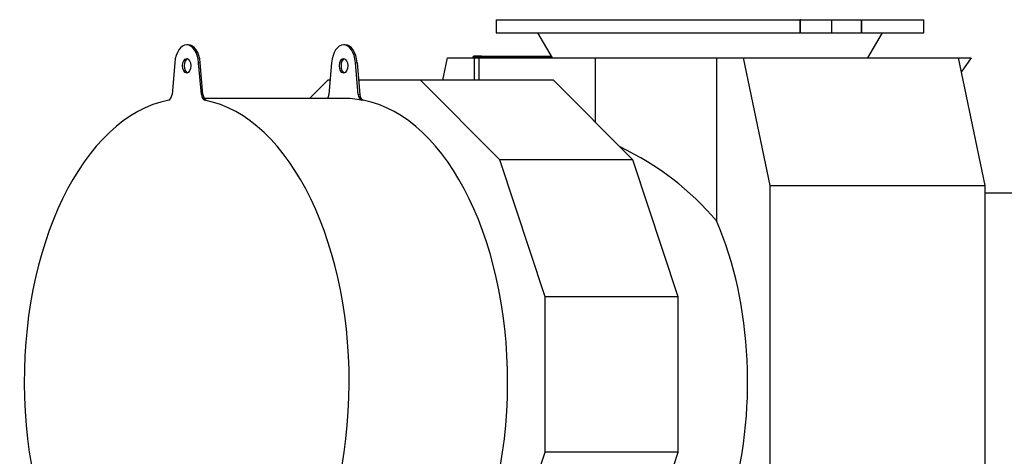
# Model space of a CAD drawing. Header units: inches. Extents: x 0 to 23760, y -13 to 16800.
# Tile 93 of 256: x 1330 to 2826, y 14174 to 14837. Entities that reach past the tile are written whole.
import ezdxf

# ---------------------------------------------------------------- set-up
doc = ezdxf.new("R2010")
doc.units = ezdxf.units.IN
doc.layers.add('1', color=7, linetype='Continuous', true_color=0xffffff)

msp = doc.modelspace()

# ---------------------------------------------------------------- linework, layer by layer
at = {"layer": '1', "color": 2, "linetype": 'Continuous', "lineweight": 25}
for p, q in [((2054.107, 14837.037), (2515.723, 14837.037)), ((2054.107, 14837.037), (2054.107, 14817.037)), ((2516.717, 14837.037), (2515.723, 14837.037)), ((2516.717, 14837.037), (2563.799, 14837.037)), ((2563.799, 14837.037), (2608.634, 14837.037)), ((2563.799, 14837.037), (2563.799, 14817.037)), ((2609.49, 14837.037), (2704.107, 14837.037)), ((2704.107, 14817.037), (2704.107, 14837.037)), ((2054.107, 14817.037), (2515.723, 14817.037)), ((2116.853, 14817.037), (2139.107, 14779.256)), ((2516.717, 14817.037), (2515.723, 14817.037)), ((2516.717, 14817.037), (2563.799, 14817.037)), ((2563.799, 14817.037), (2608.634, 14817.037)), ((2609.49, 14817.037), (2608.634, 14817.037)), ((2609.49, 14817.037), (2704.107, 14817.037)), ((2619.107, 14779.256), (2641.362, 14817.037)), ((1586.162, 14799.018), (1583.705, 14799.018)), ((1824.535, 14799.018), (1822.078, 14799.018)), ((1565.552, 14771.748), (1561.401, 14723.331)), ((1606.008, 14723.331), (1601.858, 14771.748)), ((1608.465, 14723.331), (1604.315, 14771.748)), ((1803.925, 14771.748), (1799.775, 14723.331)), ((1844.381, 14723.331), (1840.231, 14771.748)), ((1842.688, 14771.748), (1846.839, 14723.331)), ((1973.217, 14745.374), (1980.29, 14779.256)), ((1980.29, 14779.256), (2020.714, 14779.256)), ((2018.694, 14779.876), (2018.564, 14779.255)), ((2019.48, 14779.254), (2019.502, 14779.363)), ((2031.804, 14781.52), (2020.041, 14781.52)), ((2020.041, 14780.02), (2031.804, 14780.02)), ((2020.714, 14779.256), (2027.648, 14779.256)), ((2020.714, 14779.256), (2020.714, 14745.373)), ((2027.648, 14779.256), (2204.724, 14779.256)), ((2027.648, 14779.256), (2027.648, 14745.377)), ((2031.804, 14781.52), (2045.731, 14781.52)), ((2045.731, 14780.02), (2031.804, 14780.02)), ((2045.731, 14781.52), (2137.776, 14781.52)), ((2045.731, 14780.02), (2138.66, 14780.02)), ((2204.724, 14779.256), (2388.954, 14779.256)), ((2204.724, 14779.256), (2204.724, 14681.479)), ((2388.954, 14779.256), (2429.377, 14779.256)), ((2388.954, 14779.256), (2388.954, 14531.234)), ((2429.377, 14779.256), (2756.219, 14779.256)), ((2429.377, 14779.256), (2469.952, 14584.9)), ((2756.219, 14779.256), (2775.741, 14779.256)), ((2756.219, 14779.256), (2796.793, 14584.9)), ((2775.741, 14779.256), (2760.775, 14757.422)), ((1798.121, 14745.377), (1770.443, 14717.517)), ((1801.665, 14745.377), (1798.121, 14745.377)), ((1939.027, 14745.377), (1844.95, 14745.377)), ((2141.244, 14745.377), (1939.027, 14745.377)), ((2059.362, 14624.251), (1939.027, 14745.377)), ((2261.578, 14624.251), (2141.244, 14745.377)), ((1822.078, 14717.518), (1610.215, 14717.518)), ((2261.578, 14624.251), (2059.362, 14624.251)), ((2128.355, 14415.909), (2059.362, 14624.251)), ((2330.572, 14415.909), (2261.578, 14624.251)), ((2469.952, 14584.9), (2796.793, 14584.9)), ((2469.952, 14584.9), (2469.952, 14078.354)), ((2796.793, 14584.9), (2796.793, 14078.354)), ((2796.798, 14573.802), (2969.668, 14573.802)), ((2330.572, 14415.909), (2128.355, 14415.909)), ((2128.355, 14180.016), (2128.355, 14415.909)), ((2330.572, 14180.016), (2330.572, 14415.909)), ((2061.339, 13977.645), (2128.355, 14180.016)), ((2330.572, 14180.016), (2128.355, 14180.016)), ((2263.556, 13977.645), (2330.572, 14180.016))]:
    msp.add_line(p, q, dxfattribs=at)
at = {"layer": '1', "color": 110, "linetype": 'Continuous', "lineweight": 13}
for p, q in [((2515.723, 14837.037), (2515.723, 14817.037)), ((2516.717, 14837.037), (2516.717, 14817.037)), ((2608.634, 14837.037), (2608.634, 14817.037)), ((2609.49, 14837.037), (2609.49, 14817.037)), ((1601.858, 14771.748), (1604.315, 14771.748)), ((1842.688, 14771.748), (1840.231, 14771.748)), ((2019.502, 14779.363), (2139.047, 14779.363)), ((2031.804, 14780.02), (2031.804, 14781.52)), ((2045.731, 14781.52), (2045.731, 14780.02)), ((1606.008, 14723.331), (1608.465, 14723.331)), ((1611.046, 14714.871), (1613.503, 14714.871)), ((1846.839, 14723.331), (1844.381, 14723.331)), ((1851.876, 14714.871), (1849.419, 14714.871))]:
    msp.add_line(p, q, dxfattribs=at)
at = {"layer": '1', "color": 2, "linetype": 'Continuous', "lineweight": 25}
for centre, major_axis, ratio, start_param, end_param in [((1583.705, 14767.018), (0, -32), 0.57357644, 1.71915435, 4.56403095), ((1586.162, 14767.018), (0, -32), 0.57357644, 1.71915435, 3.14159265), ((1822.078, 14767.018), (0, -32), 0.57357644, 1.71915435, 4.56403095), ((1824.535, 14767.018), (0, 32), 0.57357644, 4.86074701, 6.28318531), ((1586.162, 14767.018), (0, 11), 0.57357644, 0.19595684, 1.57079633), ((1824.535, 14767.018), (0, 11), 0.57357644, 0.19595684, 1.57079633), ((2020.041, 14779.02), (0, -2.5), 0.57357644, 3.14159265, 4.36332313), ((2020.041, 14779.02), (0, 1), 0.57357644, 0, 1.22173048), ((1586.162, 14767.018), (0, 11), 0.57357644, 1.57079633, 2.94563581), ((1824.535, 14767.018), (0, 11), 0.57357644, 1.57079633, 2.94563581), ((1583.705, 14287.018), (0, 430.5), 0.57357644, 0.11095348, 6.17223182), ((1555.729, 14724.81), (0, 10), 0.57357644, 3.25254614, 4.56403095), ((1611.681, 14724.81), (0, 10), 0.57357644, 1.71915435, 3.03063917), ((1614.138, 14724.81), (0, 10), 0.57357644, 1.71915435, 3.03063917), ((1794.102, 14724.81), (0, 10), 0.57357644, 3.89533763, 4.56403095), ((1822.078, 14287.018), (0, -430.5), 0.57357644, 3.03063917, 3.14159265), ((1824.535, 14287.018), (0, 430.5), 0.57357644, 3.14159265, 6.17223182), ((1850.054, 14724.81), (0, 10), 0.57357644, 1.71915435, 3.03063917), ((1852.511, 14724.81), (0, -10), 0.57357644, 4.86074701, 6.17223182), ((2034.06, 14287.018), (-445.92, 0), 0.90453535, 3.7919463, 4.22664748), ((2204.828, 14287.018), (0, -403.35), 0.57357644, 1.08362391, 2.22114997)]:
    msp.add_ellipse(centre, major_axis=major_axis, ratio=ratio, start_param=start_param, end_param=end_param, dxfattribs=at)
for centre in [(1583.705, 14767.018), (1822.078, 14767.018)]:
    msp.add_ellipse(centre, major_axis=(0, 11), ratio=0.57357644, dxfattribs=at)

doc.saveas('drawing.dxf')
